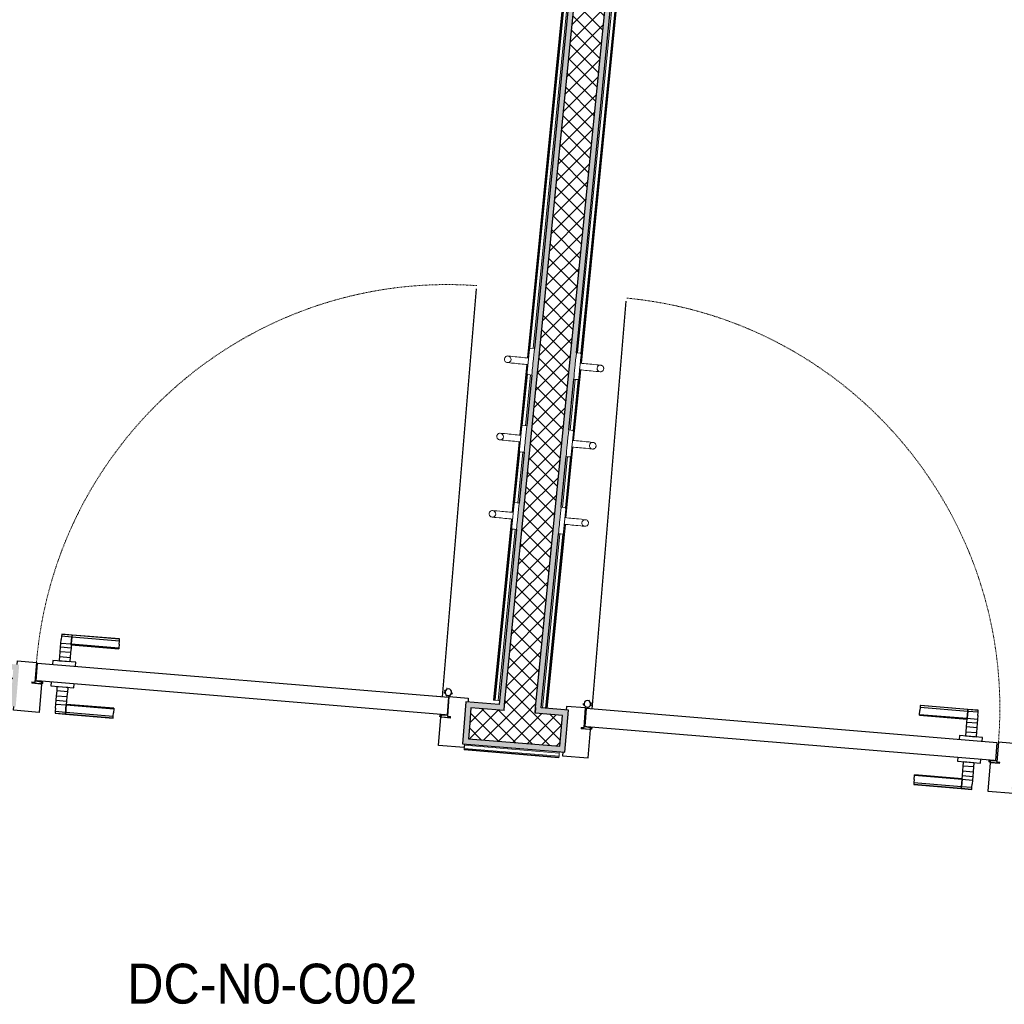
# Model space of a CAD drawing. Header units: millimetres. Extents: x -24070 to 30874, y -36590 to 4541.
# Tile 34 of 86: x -11492 to -9272, y -20233 to -18013. Entities that reach past the tile are written whole.
import ezdxf

# ---------------------------------------------------------------- set-up
doc = ezdxf.new("R2010")
doc.units = ezdxf.units.MM
doc.linetypes.add('Tiret', pattern=[2.5, 1.25, -1.25])
for name, color, linetype, lineweight in [('A-AREA-IDEN', 7, 'Continuous', 30), ('A-DOOR', 7, 'Continuous', 25), ('A-DOOR-FRAM', 7, 'Continuous', 25), ('A-FLOR-HRAL', 7, 'Continuous', 18), ('A-WALL', 7, 'Continuous', 25), ('A-WALL-PATT', 7, 'Continuous', 25), ('BATIEMENT', 7, 'Continuous', 18), ('BATIMENT', 7, 'Continuous', 25), ('ELEMENTS DETAILS', 7, 'Continuous', 18), ('EQP SPE', 7, 'Continuous', 18), ('MOBILIER', 7, 'Continuous', 18), ('SOLS', 7, 'Continuous', 25)]:
    doc.layers.add(name, color=color, linetype=linetype, lineweight=lineweight)
doc.styles.add('Arial', font='arial.ttf', dxfattribs={"width": 0.9, "height": 90})
pattern_1 = [(45, (0, 0), (-17.67767, 17.67767), []), (135, (0, 0), (-17.67767, -17.67767), [])]

# ---------------------------------------------------------------- blocks, each defined once
blk = doc.blocks.new('PRT_SIMPLE_HUI_58x68x48 - PRT_BOIS_1V_930x2040x40-V1-2021_015_1111_DCE_1_50_N0 FINI_PLB_EG')
at = {"layer": 'ELEMENTS DETAILS', "lineweight": 25}
h = blk.add_hatch(color=256, dxfattribs=at)
h.paths.add_polyline_path([(-483.8, -9.7), (-485.1, -11.7), (-496.1, -13.2), (-500.5, -13.6), (-500.5, -14.5), (-495.9, -14.5), (-483.8, -12.8), (-483.8, -10.5)])
h.paths.add_polyline_path([(-508.5, -8), (-508.5, -11.5), (-502, -11.5), (-502.1, -10.2), (-505.2, -10.2), (-505.2, -9.3), (-488.4, -9.4), (-485.1, -10.6), (-483.8, -9.7), (-489.6, -8), (-505.4, -8)])
h = blk.add_hatch(color=256, dxfattribs=at)
h.paths.add_polyline_path([(413.8, -9.7), (413.8, -12.8), (426.2, -14.5), (430.5, -14.1), (430.4, -13.2), (425.9, -13.2), (415.1, -11.7), (414.4, -10.7)])
h.paths.add_polyline_path([(418.5, -8), (413.8, -9.7), (415.1, -10.6), (418.7, -9.3), (435.2, -9.3), (435.2, -10.2), (432, -10.5), (432, -11.5), (438.5, -11.5), (438.5, -8), (418.6, -8)])
at = {"layer": 'A-DOOR'}
for p, q in [((-499.5, -14.5), (-499.5, -54.5)), ((426, -14.5), (-496, -14.5)), ((430.5, -54.5), (430.5, -14.5)), ((-499.5, -54.5), (430.5, -54.5)), ((417, -54.5), (417, -977.5))]:
    blk.add_line(p, q, dxfattribs=at)
at = {"layer": 'A-DOOR-FRAM'}
for p, q in [((-487, 56), (-545, 56)), ((-545, 56), (-545, 47.5)), ((-487, -8), (-487, 56)), ((475, 56), (417, 56)), ((417, 56), (417, -8)), ((475, 47.5), (475, 56)), ((-502, -56), (-502, -11.5)), ((-488.5, -8), (-487, -8)), ((417, -8), (418.5, -8)), ((432, -11.5), (432, -56)), ((-545, -47.5), (-545, -56)), ((-545, -56), (-502, -56)), ((432, -56), (475, -56)), ((475, -56), (475, -47.5))]:
    blk.add_line(p, q, dxfattribs=at)
at = {"layer": 'BATIMENT'}
for p, q in [((-427.1, 55), (-450.6, 55)), ((-450.6, 55), (-450.6, 54.5)), ((-450.6, 54.5), (-450.6, 50.4)), ((-427.1, 54.5), (-450.6, 54.5)), ((-450.6, 50.4), (-450.6, 43.3)), ((-427.1, 50.4), (-450.6, 50.4)), ((-319.6, 55), (-427.1, 55)), ((-427.1, 55), (-427.1, 54.5)), ((-427.1, 54.5), (-427.1, 55)), ((-427.1, 54.5), (-427.1, 50.4)), ((-319.6, 54.5), (-427.1, 54.5)), ((-427.1, 50.4), (-427.1, 54.5)), ((-427.1, 50.4), (-427.1, 43.3)), ((-319.6, 50.4), (-427.1, 50.4)), ((-427.1, 43.3), (-427.1, 50.4)), ((-319.6, 54.5), (-319.6, 55)), ((-319.6, 50.4), (-319.6, 54.5)), ((-319.6, 43.3), (-319.6, 50.4)), ((-450.6, 34), (-450.6, 43.3)), ((-450.6, 25.6), (-450.6, 34)), ((-427.1, 34), (-450.6, 34)), ((-450.6, 15.2), (-450.6, 25.6)), ((-427.1, 25.6), (-450.6, 25.6)), ((-427.1, 34), (-427.1, 43.3)), ((-427.1, 43.3), (-427.1, 34)), ((-427.1, 32.8), (-427.1, 34)), ((-319.6, 34), (-427.1, 34)), ((-427.1, 34), (-427.1, 25.6)), ((-427.1, 32.8), (-319.6, 32.8)), ((-427.1, 25.6), (-427.1, 15.2)), ((-319.6, 43.3), (-319.6, 34)), ((-319.6, 34), (-319.6, 32.8)), ((-450.6, 4.4), (-450.6, 15.2)), ((-427.1, 15.2), (-450.6, 15.2)), ((-450.6, -4), (-450.6, 4.4)), ((-450.6, 4.4), (-427.1, 4.4)), ((-427.1, 15.2), (-427.1, 4.4)), ((-427.1, 4.4), (-427.1, -4)), ((-465.6, -5.5), (-465.6, -14.5)), ((-413.4, -5.5), (-465.6, -5.5)), ((-450.6, -4), (-450.6, -5)), ((-450.6, -5), (-427.1, -5)), ((-427.1, -5), (-427.1, -4)), ((-413.4, -14.5), (-413.4, -5.5)), ((-465.6, -54.5), (-465.6, -63.5)), ((-465.6, -63.5), (-413.4, -63.5)), ((-427.1, -64), (-450.6, -64)), ((-450.6, -64), (-450.6, -65)), ((-450.6, -73.4), (-450.6, -65)), ((-427.1, -65), (-427.1, -64)), ((-427.1, -65), (-427.1, -73.4)), ((-413.4, -63.5), (-413.4, -54.5)), ((-450.6, -84.2), (-450.6, -73.4)), ((-427.1, -73.4), (-450.6, -73.4)), ((-450.6, -94.6), (-450.6, -84.2)), ((-450.6, -84.2), (-427.1, -84.2)), ((-427.1, -73.4), (-427.1, -84.2)), ((-427.1, -84.2), (-427.1, -94.6)), ((-450.6, -103), (-450.6, -94.6)), ((-450.6, -94.6), (-427.1, -94.6)), ((-450.6, -112.3), (-450.6, -103)), ((-450.6, -103), (-427.1, -103)), ((-427.1, -94.6), (-427.1, -103)), ((-427.1, -103), (-427.1, -101.8)), ((-319.6, -101.8), (-427.1, -101.8)), ((-427.1, -112.3), (-427.1, -103)), ((-427.1, -103), (-319.6, -103)), ((-427.1, -103), (-427.1, -112.3)), ((-319.6, -101.8), (-319.6, -103)), ((-319.6, -103), (-319.6, -112.3)), ((-450.6, -112.3), (-450.6, -119.4)), ((-450.6, -119.4), (-450.6, -123.5)), ((-450.6, -119.4), (-427.1, -119.4)), ((-450.6, -123.5), (-450.6, -124)), ((-450.6, -123.5), (-427.1, -123.5)), ((-450.6, -124), (-427.1, -124)), ((-427.1, -112.3), (-427.1, -119.4)), ((-427.1, -119.4), (-427.1, -112.3)), ((-427.1, -119.4), (-427.1, -123.5)), ((-427.1, -119.4), (-319.6, -119.4)), ((-427.1, -123.5), (-427.1, -119.4)), ((-427.1, -123.5), (-427.1, -124)), ((-427.1, -123.5), (-319.6, -123.5)), ((-427.1, -124), (-427.1, -123.5)), ((-427.1, -124), (-319.6, -124)), ((-319.6, -119.4), (-319.6, -112.3)), ((-319.6, -123.5), (-319.6, -119.4)), ((-319.6, -124), (-319.6, -123.5))]:
    blk.add_line(p, q, dxfattribs=at)
at = {"layer": 'BATIMENT', "color": 176, "linetype": 'Tiret', "lineweight": 18, "true_color": 0x000080}
blk.add_arc((428, -54.5), 930, 180, 269.3192, dxfattribs=at)
at = {"layer": 'BATIMENT'}
for radius, start, end in [(9.12, 155.8208, 180), (9.12, 180, 204.1792), (7.5, 360, 180), (7.5, 180, 360), (7.5, 180, 240), (7.5, 135, 165), (9.12, 111.9887, 120), (7.5, 60, 120), (7.5, 270, 0), (9.12, 60, 68.0113), (7.5, 0, 30), (9.12, 0, 24.1792), (9.12, 240, 247.0854)]:
    blk.add_arc((429, -65.5), radius, start, end, dxfattribs=at)
at = {"layer": 'ELEMENTS DETAILS'}
for p, q in [((-488.5, -8), (-508.5, -8)), ((-508.5, -8), (-508.5, -11.5)), ((-508.5, -11.5), (-502, -11.5)), ((-505.2, -10.2), (-505.2, -9.3)), ((-505.2, -9.3), (-488.7, -9.3)), ((-502, -10.2), (-505.2, -10.2)), ((-502, -11.5), (-502, -10.2)), ((-496.1, -13.2), (-500.5, -13.2)), ((-500.5, -13.2), (-500.5, -14.5)), ((-500.5, -14.5), (-496, -14.5)), ((-485.1, -11.7), (-496.1, -13.2)), ((-496, -14.5), (-483.8, -12.8)), ((-488.7, -9.3), (-485.1, -10.6)), ((-483.8, -9.7), (-488.5, -8)), ((-485.1, -10.6), (-485.1, -11.7)), ((-483.8, -12.8), (-483.8, -9.7)), ((418.5, -8), (413.8, -9.7)), ((413.8, -9.7), (413.8, -12.8)), ((413.8, -12.8), (426, -14.5)), ((415.1, -10.6), (418.7, -9.3)), ((415.1, -11.7), (415.1, -10.6)), ((426.1, -13.2), (415.1, -11.7)), ((438.5, -8), (418.5, -8)), ((418.7, -9.3), (435.2, -9.3)), ((426, -14.5), (430.5, -14.5)), ((430.5, -13.2), (426.1, -13.2)), ((430.5, -14.5), (430.5, -13.2)), ((435.2, -10.2), (432, -10.2)), ((432, -10.2), (432, -11.5)), ((432, -11.5), (438.5, -11.5)), ((435.2, -9.3), (435.2, -10.2)), ((438.5, -11.5), (438.5, -8))]:
    blk.add_line(p, q, dxfattribs=at)
at = {"layer": 'EQP SPE'}
for p, q in [((430.5, -40.5), (430.5, -54.5)), ((430.5, -54.5), (403.5, -54.5))]:
    blk.add_line(p, q, dxfattribs=at)
blk = doc.blocks.new('PRT_SIMPLE_HUI_58x68x48 - PRT_BOIS_1V_930x2040x40-552385-2021_015_1111_DCE_1_50_N0 FINI_PLB_EG')
at = {"layer": 'ELEMENTS DETAILS', "lineweight": 25}
h = blk.add_hatch(color=256, dxfattribs=at)
h.paths.add_polyline_path([(-483.8, 9.7), (-483.8, 12.8), (-496.2, 14.5), (-500.5, 14.1), (-500.4, 13.2), (-495.9, 13.2), (-485.1, 11.7), (-484.4, 10.7)])
h.paths.add_polyline_path([(-488.5, 8), (-483.8, 9.7), (-485.1, 10.6), (-488.7, 9.3), (-505.2, 9.3), (-505.2, 10.2), (-502, 10.5), (-502, 11.5), (-508.5, 11.5), (-508.5, 8), (-488.6, 8)])
h = blk.add_hatch(color=256, dxfattribs=at)
h.paths.add_polyline_path([(413.8, 9.7), (415.1, 11.7), (426.1, 13.2), (430.5, 13.6), (430.5, 14.5), (425.9, 14.5), (413.8, 12.8), (413.8, 10.5)])
h.paths.add_polyline_path([(438.5, 8), (438.5, 11.5), (432, 11.5), (432.1, 10.2), (435.2, 10.2), (435.2, 9.3), (418.4, 9.4), (415.1, 10.6), (413.8, 9.7), (419.6, 8), (435.4, 8)])
at = {"layer": 'A-DOOR'}
for p, q in [((417, 54.5), (417, 977.5)), ((-499.5, 54.5), (430.5, 54.5)), ((-499.5, 14.5), (-499.5, 54.5)), ((430.5, 54.5), (430.5, 14.5)), ((426, 14.5), (-496, 14.5))]:
    blk.add_line(p, q, dxfattribs=at)
at = {"layer": 'A-DOOR-FRAM'}
for p, q in [((-545, 56), (-502, 56)), ((-545, 47.5), (-545, 56)), ((-502, 56), (-502, 11.5)), ((432, 56), (475, 56)), ((432, 11.5), (432, 56)), ((475, 56), (475, 47.5)), ((-488.5, 8), (-487, 8)), ((-487, 8), (-487, -56)), ((417, -56), (417, 8)), ((417, 8), (418.5, 8)), ((-545, -56), (-545, -47.5)), ((-487, -56), (-545, -56)), ((475, -56), (417, -56)), ((475, -47.5), (475, -56))]:
    blk.add_line(p, q, dxfattribs=at)
at = {"layer": 'BATIMENT'}
for p, q in [((-427.1, 124), (-450.6, 124)), ((-450.6, 124), (-450.6, 123.5)), ((-450.6, 123.5), (-450.6, 119.4)), ((-427.1, 123.5), (-450.6, 123.5)), ((-450.6, 119.4), (-450.6, 112.3)), ((-427.1, 119.4), (-450.6, 119.4)), ((-450.6, 103), (-450.6, 112.3)), ((-319.6, 124), (-427.1, 124)), ((-427.1, 124), (-427.1, 123.5)), ((-427.1, 123.5), (-427.1, 124)), ((-427.1, 123.5), (-427.1, 119.4)), ((-319.6, 123.5), (-427.1, 123.5)), ((-427.1, 119.4), (-427.1, 123.5)), ((-427.1, 119.4), (-427.1, 112.3)), ((-319.6, 119.4), (-427.1, 119.4)), ((-427.1, 112.3), (-427.1, 119.4)), ((-427.1, 103), (-427.1, 112.3)), ((-427.1, 112.3), (-427.1, 103)), ((-319.6, 123.5), (-319.6, 124)), ((-319.6, 119.4), (-319.6, 123.5)), ((-319.6, 112.3), (-319.6, 119.4)), ((-319.6, 112.3), (-319.6, 103)), ((-450.6, 94.6), (-450.6, 103)), ((-427.1, 103), (-450.6, 103)), ((-450.6, 84.2), (-450.6, 94.6)), ((-427.1, 94.6), (-450.6, 94.6)), ((-427.1, 101.8), (-427.1, 103)), ((-319.6, 103), (-427.1, 103)), ((-427.1, 103), (-427.1, 94.6)), ((-427.1, 101.8), (-319.6, 101.8)), ((-427.1, 94.6), (-427.1, 84.2)), ((-319.6, 103), (-319.6, 101.8)), ((-450.6, 73.4), (-450.6, 84.2)), ((-427.1, 84.2), (-450.6, 84.2)), ((-450.6, 65), (-450.6, 73.4)), ((-450.6, 73.4), (-427.1, 73.4)), ((-427.1, 84.2), (-427.1, 73.4)), ((-427.1, 73.4), (-427.1, 65)), ((-465.6, 63.5), (-465.6, 54.5)), ((-413.4, 63.5), (-465.6, 63.5)), ((-450.6, 65), (-450.6, 64)), ((-450.6, 64), (-427.1, 64)), ((-427.1, 64), (-427.1, 65)), ((-413.4, 54.5), (-413.4, 63.5)), ((-465.6, 14.5), (-465.6, 5.5)), ((-465.6, 5.5), (-413.4, 5.5)), ((-427.1, 5), (-450.6, 5)), ((-450.6, 5), (-450.6, 4)), ((-450.6, -4.4), (-450.6, 4)), ((-427.1, 4), (-427.1, 5)), ((-427.1, 4), (-427.1, -4.4)), ((-413.4, 5.5), (-413.4, 14.5)), ((-450.6, -15.2), (-450.6, -4.4)), ((-427.1, -4.4), (-450.6, -4.4)), ((-450.6, -25.6), (-450.6, -15.2)), ((-450.6, -15.2), (-427.1, -15.2)), ((-427.1, -4.4), (-427.1, -15.2)), ((-427.1, -15.2), (-427.1, -25.6)), ((-450.6, -34), (-450.6, -25.6)), ((-450.6, -25.6), (-427.1, -25.6)), ((-450.6, -43.3), (-450.6, -34)), ((-450.6, -34), (-427.1, -34)), ((-450.6, -43.3), (-450.6, -50.4)), ((-427.1, -25.6), (-427.1, -34)), ((-427.1, -34), (-427.1, -32.8)), ((-319.6, -32.8), (-427.1, -32.8)), ((-427.1, -43.3), (-427.1, -34)), ((-427.1, -34), (-319.6, -34)), ((-427.1, -34), (-427.1, -43.3)), ((-427.1, -43.3), (-427.1, -50.4)), ((-427.1, -50.4), (-427.1, -43.3)), ((-319.6, -32.8), (-319.6, -34)), ((-319.6, -34), (-319.6, -43.3)), ((-319.6, -50.4), (-319.6, -43.3)), ((-450.6, -50.4), (-450.6, -54.5)), ((-450.6, -50.4), (-427.1, -50.4)), ((-450.6, -54.5), (-450.6, -55)), ((-450.6, -54.5), (-427.1, -54.5)), ((-450.6, -55), (-427.1, -55)), ((-427.1, -50.4), (-427.1, -54.5)), ((-427.1, -50.4), (-319.6, -50.4)), ((-427.1, -54.5), (-427.1, -50.4)), ((-427.1, -54.5), (-427.1, -55)), ((-427.1, -54.5), (-319.6, -54.5)), ((-427.1, -55), (-427.1, -54.5)), ((-427.1, -55), (-319.6, -55)), ((-319.6, -54.5), (-319.6, -50.4)), ((-319.6, -55), (-319.6, -54.5))]:
    blk.add_line(p, q, dxfattribs=at)
at = {"layer": 'BATIMENT', "color": 176, "linetype": 'Tiret', "lineweight": 18, "true_color": 0x000080}
blk.add_arc((428, 54.5), 930, 90.6808, 180, dxfattribs=at)
at = {"layer": 'BATIMENT'}
for radius, start, end in [(9.12, 155.8208, 180), (7.5, 360, 180), (7.5, 120, 180), (9.12, 111.9887, 120), (7.5, 0, 90), (9.12, 180, 204.1792), (7.5, 180, 360), (7.5, 195, 225), (9.12, 240, 248.0113), (7.5, 240, 300), (9.12, 291.9887, 300), (7.5, 330, 0), (9.12, 335.8208, 0)]:
    blk.add_arc((429, 65.5), radius, start, end, dxfattribs=at)
at = {"layer": 'ELEMENTS DETAILS'}
for p, q in [((-508.5, 11.5), (-502, 11.5)), ((-508.5, 8), (-508.5, 11.5)), ((-488.5, 8), (-508.5, 8)), ((-505.2, 10.2), (-505.2, 9.3)), ((-502, 10.2), (-505.2, 10.2)), ((-505.2, 9.3), (-488.7, 9.3)), ((-502, 11.5), (-502, 10.2)), ((-500.5, 14.5), (-496, 14.5)), ((-500.5, 13.2), (-500.5, 14.5)), ((-496.1, 13.2), (-500.5, 13.2)), ((-485.1, 11.7), (-496.1, 13.2)), ((-496, 14.5), (-483.8, 12.8)), ((-488.7, 9.3), (-485.1, 10.6)), ((-483.8, 9.7), (-488.5, 8)), ((-485.1, 10.6), (-485.1, 11.7)), ((-483.8, 12.8), (-483.8, 9.7)), ((413.8, 12.8), (426, 14.5)), ((413.8, 9.7), (413.8, 12.8)), ((418.5, 8), (413.8, 9.7)), ((426.1, 13.2), (415.1, 11.7)), ((415.1, 11.7), (415.1, 10.6)), ((415.1, 10.6), (418.7, 9.3)), ((438.5, 8), (418.5, 8)), ((418.7, 9.3), (435.2, 9.3)), ((426, 14.5), (430.5, 14.5)), ((430.5, 13.2), (426.1, 13.2)), ((430.5, 14.5), (430.5, 13.2)), ((432, 11.5), (438.5, 11.5)), ((432, 10.2), (432, 11.5)), ((435.2, 10.2), (432, 10.2)), ((435.2, 9.3), (435.2, 10.2)), ((438.5, 11.5), (438.5, 8))]:
    blk.add_line(p, q, dxfattribs=at)
at = {"layer": 'EQP SPE'}
for p, q in [((430.5, 54.5), (403.5, 54.5)), ((430.5, 40.5), (430.5, 54.5))]:
    blk.add_line(p, q, dxfattribs=at)
blk = doc.blocks.new('Garde-corps - Garde-corps-505703-2021_015_1111_DCE_1_50_N0 FINI_PLB_EG')
at = {"layer": 'A-FLOR-HRAL'}
for p, q in [((-9935.3, -14734.9), (-10334, -18754.4)), ((-9946.8, -14744.5), (-10346.7, -18775.8)), ((-9945, -14743), (-10345, -18775.9)), ((-9943.1, -14741.4), (-10341.1, -18754.3)), ((-10348.1, -18790.7), (-10363.9, -18949.9)), ((-10346.5, -18790.8), (-10362.3, -18950.1)), ((-10346.9, -18812.7), (-10358.4, -18928.5)), ((-10339.9, -18814.1), (-10351.2, -18928.6)), ((-10365.4, -18964.8), (-10381.2, -19124.1)), ((-10363.8, -18965), (-10379.6, -19124.2)), ((-10364.2, -18986.9), (-10375.7, -19102.6)), ((-10357.2, -18988.3), (-10368.5, -19102.7)), ((-10382.7, -19139), (-10423.2, -19547.4)), ((-10381, -19139.1), (-10421.5, -19547.5)), ((-10381.5, -19161), (-10419.8, -19547.7)), ((-10374.4, -19162.4), (-10412.7, -19548.4)), ((-10423.2, -19547.4), (-10421.5, -19547.5)), ((-10419.8, -19547.7), (-10421.5, -19547.5)), ((-10412.7, -19548.4), (-10419.8, -19547.7)), ((-10412.7, -19548.4), (-10409.7, -19548.7))]:
    blk.add_line(p, q, dxfattribs=at)
blk = doc.blocks.new('Garde-corps - Garde-corps-505843-2021_015_1111_DCE_1_50_N0 FINI_PLB_EG')
at = {"layer": 'A-FLOR-HRAL'}
for p, q in [((-10233.5, -18764.4), (-9905.6, -15459.4)), ((-10226.9, -18787.6), (-9896.8, -15460.3)), ((-10226.4, -18765.7), (-9898.6, -15460.1)), ((-10225.2, -18787.8), (-9895.2, -15460.5)), ((-10244.1, -18961.8), (-10228.3, -18802.6)), ((-10242.5, -18962), (-10226.7, -18802.7)), ((-10250.7, -18938.5), (-10239.4, -18824.1)), ((-10243.7, -18939.8), (-10232.2, -18824.1)), ((-10261.4, -19135.9), (-10245.6, -18976.7)), ((-10259.8, -19136.1), (-10244, -18976.9)), ((-10268, -19112.7), (-10256.7, -18998.2)), ((-10261, -19114), (-10249.5, -18998.3)), ((-10304.1, -19566), (-10262.9, -19150.9)), ((-10302.4, -19566.2), (-10261.2, -19151)), ((-10312.9, -19565.3), (-10273.9, -19172.4)), ((-10305.8, -19565.9), (-10266.8, -19172.4))]:
    blk.add_line(p, q, dxfattribs=at)
blk = doc.blocks.new('Garde-corps - Garde-corps-507494-2021_015_1111_DCE_1_50_N0 FINI_PLB_EG')
at = {"layer": 'A-FLOR-HRAL'}
for p, q in [((-10489.6, -19657.9), (-10489.7, -19659.5)), ((-10489.7, -19659.5), (-10275.8, -19677.2)), ((-10489.6, -19657.9), (-10489.4, -19656.1)), ((-10489.6, -19657.9), (-10275.7, -19675.6)), ((-10489.4, -19656.1), (-10489.3, -19654.5)), ((-10489.4, -19656.1), (-10275.5, -19673.9)), ((-10488.8, -19649), (-10274.9, -19666.8)), ((-10274.9, -19666.8), (-10275.5, -19673.9)), ((-10274.9, -19666.8), (-10274.7, -19663.8)), ((-10275.8, -19677.2), (-10275.7, -19675.6)), ((-10275.5, -19673.9), (-10275.7, -19675.6))]:
    blk.add_line(p, q, dxfattribs=at)
blk = doc.blocks.new('72_PATERE_HEWI SERIE 477 - Colour - 92 Anthracite grey-566101-2021_015_1111_DCE_1_50_N0 FINI_PLB_EG')
at = {"layer": 'ELEMENTS DETAILS'}
for p, q in [((-10342.3, -18757.7), (-10342.8, -18762.6)), ((-10342.2, -18756.2), (-10342.3, -18757.7)), ((-10342.1, -18755.1), (-10342.2, -18756.2)), ((-10340.4, -18753.8), (-10342.1, -18755.1)), ((-10331, -18754.7), (-10340.4, -18753.8)), ((-10331.8, -18762.8), (-10331, -18754.7)), ((-10398.4, -18776.9), (-10398.6, -18778.1)), ((-10398.6, -18778.1), (-10398.6, -18779.4)), ((-10398.6, -18779.4), (-10398.4, -18780.7)), ((-10397.9, -18775.6), (-10398.4, -18776.9)), ((-10398.4, -18780.7), (-10398, -18782)), ((-10397.3, -18774.5), (-10397.9, -18775.6)), ((-10396.4, -18773.5), (-10397.3, -18774.5)), ((-10395.4, -18772.7), (-10396.4, -18773.5)), ((-10394.3, -18772), (-10395.4, -18772.7)), ((-10392.6, -18771.5), (-10394.3, -18772)), ((-10391.1, -18771.4), (-10392.6, -18771.5)), ((-10384.9, -18772), (-10391.1, -18771.4)), ((-10391.1, -18771.4), (-10387.7, -18772.2)), ((-10387.7, -18772.2), (-10391.1, -18771.4)), ((-10387.7, -18772.2), (-10385.4, -18774.1)), ((-10385.4, -18774.1), (-10387.7, -18772.2)), ((-10385.4, -18774.1), (-10384, -18776.8)), ((-10384, -18776.8), (-10385.4, -18774.1)), ((-10381.2, -18772.3), (-10384.9, -18772)), ((-10383.7, -18779.6), (-10384.5, -18782.3)), ((-10384.5, -18782.3), (-10383.7, -18779.6)), ((-10384, -18776.8), (-10383.7, -18779.6)), ((-10383.7, -18779.6), (-10384, -18776.8)), ((-10374.6, -18773), (-10381.2, -18772.3)), ((-10370.3, -18773.4), (-10374.6, -18773)), ((-10365.9, -18773.9), (-10370.3, -18773.4)), ((-10361.6, -18774.3), (-10365.9, -18773.9)), ((-10357.2, -18774.7), (-10361.6, -18774.3)), ((-10352.9, -18775.2), (-10357.2, -18774.7)), ((-10348.5, -18775.6), (-10352.9, -18775.2)), ((-10344.2, -18776), (-10348.5, -18775.6)), ((-10343.6, -18770.8), (-10345.1, -18785.5)), ((-10344.9, -18783.5), (-10344.6, -18780.8)), ((-10344.6, -18780.8), (-10344.4, -18778.2)), ((-10344.4, -18778.2), (-10344.2, -18776)), ((-10342.8, -18762.6), (-10343.6, -18770.8)), ((-10333.7, -18782.1), (-10333.3, -18778.3)), ((-10333.3, -18778.3), (-10332.9, -18774.4)), ((-10332.9, -18774.4), (-10332.6, -18770.7)), ((-10332.6, -18770.7), (-10332.2, -18767.2)), ((-10332.2, -18767.2), (-10331.8, -18762.8)), ((-10398, -18782), (-10397.4, -18783.1)), ((-10397.4, -18783.1), (-10396.5, -18784.1)), ((-10396.5, -18784.1), (-10395.5, -18785)), ((-10395.5, -18785), (-10394.4, -18785.6)), ((-10394.4, -18785.6), (-10393.3, -18786.1)), ((-10393.3, -18786.1), (-10391.9, -18786.3)), ((-10389.1, -18786.1), (-10391.9, -18786.3)), ((-10391.9, -18786.3), (-10389.1, -18786.1)), ((-10391.9, -18786.3), (-10386.3, -18786.9)), ((-10386.4, -18784.7), (-10389.1, -18786.1)), ((-10389.1, -18786.1), (-10386.4, -18784.7)), ((-10384.5, -18782.3), (-10386.4, -18784.7)), ((-10386.4, -18784.7), (-10384.5, -18782.3)), ((-10386.3, -18786.9), (-10382.7, -18787.3)), ((-10382.7, -18787.3), (-10376.1, -18787.9)), ((-10376.1, -18787.9), (-10371.8, -18788.3)), ((-10371.8, -18788.3), (-10367.4, -18788.8)), ((-10367.4, -18788.8), (-10363.1, -18789.2)), ((-10363.1, -18789.2), (-10358.7, -18789.6)), ((-10358.7, -18789.6), (-10354.3, -18790.1)), ((-10354.3, -18790.1), (-10350, -18790.5)), ((-10350, -18790.5), (-10345.6, -18790.9)), ((-10346.8, -18802.5), (-10347.2, -18806.7)), ((-10346.4, -18799), (-10346.8, -18802.5)), ((-10346.1, -18795.2), (-10346.4, -18799)), ((-10345.7, -18791.4), (-10346.1, -18795.2)), ((-10345.1, -18785.5), (-10345.7, -18791.4)), ((-10345.6, -18790.9), (-10345.4, -18788.8)), ((-10345.4, -18788.8), (-10345.2, -18786.1)), ((-10345.2, -18786.1), (-10344.9, -18783.5)), ((-10335.8, -18803.7), (-10334.8, -18793.4)), ((-10334.8, -18793.4), (-10334.4, -18789.6)), ((-10334.4, -18789.6), (-10334.2, -18787)), ((-10334.2, -18787), (-10333.9, -18784.6)), ((-10333.9, -18784.6), (-10333.7, -18782.1)), ((-10347.6, -18810.7), (-10347.7, -18811.7)), ((-10347.7, -18811.7), (-10346.4, -18813.5)), ((-10347.5, -18809.8), (-10347.6, -18810.7)), ((-10347.2, -18806.7), (-10347.5, -18809.8)), ((-10346.4, -18813.5), (-10341.6, -18813.9)), ((-10341.6, -18813.9), (-10336.9, -18814.4)), ((-10336.9, -18814.4), (-10336.2, -18807.6)), ((-10336.2, -18807.6), (-10335.8, -18803.7))]:
    blk.add_line(p, q, dxfattribs=at)
blk = doc.blocks.new('72_PATERE_HEWI SERIE 477 - Colour - 92 Anthracite grey-568995-2021_015_1111_DCE_1_50_N0 FINI_PLB_EG')
at = {"layer": 'ELEMENTS DETAILS'}
for p, q in [((-10238, -18780.1), (-10238.4, -18783.8)), ((-10237.7, -18776.6), (-10238, -18780.1)), ((-10237.2, -18772.2), (-10237.7, -18776.6)), ((-10236.4, -18764.1), (-10237.2, -18772.2)), ((-10227, -18765), (-10236.4, -18764.1)), ((-10227.2, -18782.3), (-10226.4, -18774.1)), ((-10225.6, -18766.7), (-10227, -18765)), ((-10226.4, -18774.1), (-10225.9, -18769.3)), ((-10225.9, -18769.3), (-10225.7, -18767.8)), ((-10225.7, -18767.8), (-10225.6, -18766.7)), ((-10240.3, -18802.8), (-10241.3, -18813.1)), ((-10239.9, -18798.9), (-10240.3, -18802.8)), ((-10239.6, -18796.4), (-10239.9, -18798.9)), ((-10239.4, -18793.9), (-10239.6, -18796.4)), ((-10239.1, -18791.5), (-10239.4, -18793.9)), ((-10238.8, -18787.6), (-10239.1, -18791.5)), ((-10238.4, -18783.8), (-10238.8, -18787.6)), ((-10229.6, -18806.8), (-10229.2, -18802.9)), ((-10229.2, -18802.9), (-10228.6, -18797)), ((-10229, -18800.3), (-10229.2, -18802.5)), ((-10229.2, -18802.5), (-10224.8, -18802.9)), ((-10228.7, -18797.7), (-10229, -18800.3)), ((-10228.4, -18795), (-10228.7, -18797.7)), ((-10228.6, -18797), (-10227.2, -18782.3)), ((-10228.2, -18792.4), (-10228.4, -18795)), ((-10227.9, -18789.7), (-10228.2, -18792.4)), ((-10227.7, -18787.6), (-10227.9, -18789.7)), ((-10223.4, -18788), (-10227.7, -18787.6)), ((-10224.8, -18802.9), (-10220.5, -18803.3)), ((-10219, -18788.4), (-10223.4, -18788)), ((-10220.5, -18803.3), (-10216.1, -18803.8)), ((-10214.6, -18788.9), (-10219, -18788.4)), ((-10210.3, -18789.3), (-10214.6, -18788.9)), ((-10205.9, -18789.7), (-10210.3, -18789.3)), ((-10201.6, -18790.2), (-10205.9, -18789.7)), ((-10197.2, -18790.6), (-10201.6, -18790.2)), ((-10190.6, -18791.2), (-10197.2, -18790.6)), ((-10187, -18791.6), (-10190.6, -18791.2)), ((-10189.6, -18798.9), (-10188.8, -18796.2)), ((-10188.8, -18796.2), (-10189.6, -18798.9)), ((-10189.4, -18801.7), (-10189.6, -18798.9)), ((-10189.6, -18798.9), (-10189.4, -18801.7)), ((-10188, -18804.4), (-10189.4, -18801.7)), ((-10189.4, -18801.7), (-10188, -18804.4)), ((-10188.8, -18796.2), (-10186.9, -18793.8)), ((-10186.9, -18793.8), (-10188.8, -18796.2)), ((-10180.7, -18792.3), (-10187, -18791.6)), ((-10186.9, -18793.8), (-10184.2, -18792.4)), ((-10184.2, -18792.4), (-10186.9, -18793.8)), ((-10184.2, -18792.4), (-10180.7, -18792.3)), ((-10180.7, -18792.3), (-10184.2, -18792.4)), ((-10179.4, -18792.7), (-10180.7, -18792.3)), ((-10177.8, -18793.5), (-10179.4, -18792.7)), ((-10176.8, -18794.4), (-10177.8, -18793.5)), ((-10176, -18795.4), (-10176.8, -18794.4)), ((-10176.1, -18804), (-10175.4, -18802.9)), ((-10175.3, -18796.5), (-10176, -18795.4)), ((-10175.4, -18802.9), (-10175, -18801.6)), ((-10174.9, -18797.8), (-10175.3, -18796.5)), ((-10175, -18801.6), (-10174.7, -18800.4)), ((-10174.7, -18799), (-10174.9, -18797.8)), ((-10174.7, -18800.4), (-10174.7, -18799)), ((-10241.7, -18817), (-10242.4, -18823.8)), ((-10242.4, -18823.8), (-10237.6, -18824.3)), ((-10241.3, -18813.1), (-10241.7, -18817)), ((-10237.6, -18824.3), (-10232.9, -18824.7)), ((-10232.9, -18824.7), (-10231.2, -18823.3)), ((-10231.2, -18823.3), (-10231.1, -18822.3)), ((-10231.1, -18821.4), (-10230.7, -18818.2)), ((-10231.1, -18822.3), (-10231.1, -18821.4)), ((-10230.7, -18818.2), (-10230.3, -18814)), ((-10230.3, -18814), (-10230, -18810.6)), ((-10230, -18810.6), (-10229.6, -18806.8)), ((-10216.1, -18803.8), (-10211.8, -18804.2)), ((-10211.8, -18804.2), (-10207.4, -18804.6)), ((-10207.4, -18804.6), (-10203.1, -18805.1)), ((-10203.1, -18805.1), (-10198.7, -18805.5)), ((-10198.7, -18805.5), (-10192.1, -18806.2)), ((-10192.1, -18806.2), (-10188.5, -18806.5)), ((-10188.5, -18806.5), (-10182.9, -18807.1)), ((-10185.6, -18806.3), (-10188, -18804.4)), ((-10188, -18804.4), (-10185.6, -18806.3)), ((-10182.9, -18807.1), (-10185.6, -18806.3)), ((-10185.6, -18806.3), (-10182.9, -18807.1)), ((-10182.9, -18807.1), (-10181.5, -18807.1)), ((-10181.5, -18807.1), (-10180.3, -18806.9)), ((-10180.3, -18806.9), (-10179.1, -18806.4)), ((-10179.1, -18806.4), (-10177.9, -18805.8)), ((-10177.9, -18805.8), (-10176.9, -18805)), ((-10176.9, -18805), (-10176.1, -18804))]:
    blk.add_line(p, q, dxfattribs=at)
blk = doc.blocks.new('B02_ARC_rvt-1-2021_015_1111_DCE_1_50_N0 FINI_PLB_EG')
at = {"layer": 'A-WALL-PATT', "lineweight": 18}
h = blk.add_hatch(dxfattribs=at)
h.set_pattern_fill('FP_1', color=256, style=0, pattern_type=2)
h.set_pattern_definition(pattern_1)
h.paths.add_polyline_path([(-10329.6, -19576.4), (-9847.3, -14714.2), (-9917.1, -14708.3), (-10399.3, -19570.7), (-10398.1, -19570.8)])
at = {"layer": 'A-WALL-PATT', "true_color": 0xdadada}
blk.add_hatch(color=254, dxfattribs=at).paths.add_polyline_path([(-10398.1, -19558.2), (-9919.5, -14733.2), (-9932, -14732.7), (-10410.6, -19557.2), (-10399.1, -19558.1)])
at = {"layer": 'A-WALL-PATT', "lineweight": 5, "true_color": 0xdadada}
blk.add_hatch(color=254, dxfattribs=at).paths.add_polyline_path([(-10315.9, -19565), (-9837.3, -14740.1), (-9849.8, -14739.6), (-10328.3, -19564)])
h = blk.add_hatch(color=254, dxfattribs=at)
h.paths.add_polyline_path([(-7702.7, -19794.3), (-7701.4, -19781.9), (-9247.1, -19653.7), (-9251.1, -19701), (-9238.6, -19702), (-9235.7, -19667.2), (-7709.9, -19793.7)])
h.paths.add_polyline_path([(-10258.3, -19617.5), (-10254.4, -19570.1), (-10328.3, -19564), (-10329.6, -19576.4), (-10267.9, -19581.6), (-10270.8, -19616.4), (-10267.9, -19616.7)])
h.paths.add_polyline_path([(-10476.8, -19599.3), (-10474, -19564.5), (-10399.3, -19570.7), (-10398.1, -19558.2), (-10485.4, -19551), (-10489.3, -19598.3), (-10479.7, -19599.1)])
h.paths.add_polyline_path([(-11496.5, -19514.8), (-11492.6, -19467.4), (-14708.7, -19200.7), (-14709.8, -19213.1), (-11506.1, -19478.9), (-11509, -19513.7), (-11500.5, -19514.4)])
h.paths.add_polyline_path([(-14779.5, -19207.4), (-14778.5, -19194.9), (-14981.2, -19178.1), (-14982.2, -19190.5), (-14790.9, -19206.4)])
at = {"layer": 'A-WALL-PATT', "lineweight": 18}
h = blk.add_hatch(dxfattribs=at)
h.set_pattern_fill('FP_1', color=256, style=0, pattern_type=2)
h.set_pattern_definition(pattern_1)
h.paths.add_polyline_path([(-7697.4, -19865), (-7690.2, -19795.4), (-9235.7, -19667.2), (-9241.5, -19736.9), (-7702.7, -19864.6)])
h.paths.add_polyline_path([(-10273.6, -19651.3), (-10267.9, -19581.6), (-10474, -19564.5), (-10479.7, -19634.2), (-10329.6, -19646.7)])
h.paths.add_polyline_path([(-11511.9, -19548.6), (-11506.1, -19478.9), (-14969.8, -19191.6), (-14975.6, -19261.3), (-11548.7, -19545.6)])
at = {"layer": 'A-WALL-PATT', "true_color": 0xdadada}
h = blk.add_hatch(color=254, dxfattribs=at)
h.paths.add_polyline_path([(-7711.2, -19876.4), (-7709.9, -19864), (-9241.5, -19736.9), (-9238.6, -19702), (-9251.1, -19701), (-9255, -19748.4), (-7716.9, -19875.9)])
h.paths.add_polyline_path([(-10262.2, -19664.8), (-10258.3, -19617.5), (-10270.8, -19616.4), (-10273.6, -19651.3), (-10479.7, -19634.2), (-10476.8, -19599.3), (-10489.3, -19598.3), (-10493.2, -19645.6), (-10271.4, -19664)])
h.paths.add_polyline_path([(-11500.5, -19562.1), (-11496.5, -19514.8), (-11509, -19513.7), (-11511.9, -19548.6), (-14905.8, -19267.1), (-14906.8, -19279.6), (-11511.9, -19561.2)])
at = {"layer": 'A-WALL'}
for p, q in [((-10398.1, -19558.2), (-9919.5, -14733.2)), ((-10328.3, -19564), (-9849.8, -14739)), ((-10399.3, -19570.7), (-10398.1, -19558.2)), ((-10399.3, -19570.7), (-10398.1, -19558.2)), ((-10474, -19564.5), (-10476.8, -19599.3)), ((-10399.3, -19570.7), (-10474, -19564.5)), ((-10329.6, -19576.4), (-10328.3, -19564)), ((-10328.3, -19564), (-10329.6, -19576.4)), ((-10267.9, -19581.6), (-10329.6, -19576.4)), ((-10476.8, -19599.3), (-10479.7, -19634.2)), ((-10270.8, -19616.4), (-10267.9, -19581.6)), ((-10273.6, -19651.3), (-10270.8, -19616.4)), ((-10479.7, -19634.2), (-10273.6, -19651.3))]:
    blk.add_line(p, q, dxfattribs=at)
at = {"layer": 'BATIEMENT', "lineweight": 25}
for p, q in [((-9932, -14732.2), (-10331, -18754.7)), ((-10236.4, -18764.1), (-9908.6, -15459.1)), ((-10336.9, -18814.4), (-10348.3, -18928.8)), ((-10253.7, -18938.2), (-10242.4, -18823.8)), ((-10354.2, -18988.6), (-10365.5, -19103)), ((-10271, -19112.4), (-10259.6, -18997.9)), ((-10371.4, -19162.7), (-10410.6, -19557.2)), ((-10315.9, -19565), (-10276.9, -19172.1)), ((-10485.4, -19551), (-10493.2, -19645.6)), ((-10410.6, -19557.2), (-10485.4, -19551)), ((-10254.4, -19570.1), (-10315.9, -19565)), ((-10262.2, -19664.8), (-10254.4, -19570.1)), ((-10493.2, -19645.6), (-10262.2, -19664.8))]:
    blk.add_line(p, q, dxfattribs=at)
at = {"layer": 'SOLS'}
for p, q in [((-11457.1, -19503.5), (-11455.6, -19503.6)), ((-11442.6, -19509.3), (-11442.4, -19507.3)), ((-11442.3, -19506), (-11442.2, -19504.7)), ((-10541.3, -19579.5), (-10541.4, -19580.7)), ((-10541.5, -19582), (-10541.7, -19584)), ((-10527.8, -19580.6), (-10526.3, -19580.7)), ((-10218.9, -19606.2), (-10217.4, -19606.3)), ((-10204.3, -19612), (-10204.1, -19610)), ((-10204, -19608.7), (-10203.9, -19607.4)), ((-9303.2, -19684.7), (-9303.4, -19686.7)), ((-9303, -19682.2), (-9303.1, -19683.4)), ((-9289.6, -19683.3), (-9288.1, -19683.4))]:
    blk.add_line(p, q, dxfattribs=at)
at = {"layer": 'BATIEMENT', "lineweight": 18}
for name in ['Garde-corps - Garde-corps-505703-2021_015_1111_DCE_1_50_N0 FINI_PLB_EG', 'Garde-corps - Garde-corps-505843-2021_015_1111_DCE_1_50_N0 FINI_PLB_EG', 'Garde-corps - Garde-corps-507494-2021_015_1111_DCE_1_50_N0 FINI_PLB_EG']:
    blk.add_blockref(name, (0, 0), dxfattribs=at)
at = {"layer": 'BATIMENT', "lineweight": 18}
for name, p, rotation in [('PRT_SIMPLE_HUI_58x68x48 - PRT_BOIS_1V_930x2040x40-552385-2021_015_1111_DCE_1_50_N0 FINI_PLB_EG', (-10958, -19559.4), 355.258613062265), ('PRT_SIMPLE_HUI_58x68x48 - PRT_BOIS_1V_930x2040x40-V1-2021_015_1111_DCE_1_50_N0 FINI_PLB_EG', (-9789.6, -19656.4), 175.2586130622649)]:
    blk.add_blockref(name, p, dxfattribs=dict(at, rotation=rotation))
at = {"layer": 'MOBILIER', "lineweight": 18}
for name, p in [('72_PATERE_HEWI SERIE 477 - Colour - 92 Anthracite grey-566101-2021_015_1111_DCE_1_50_N0 FINI_PLB_EG', (0, 0)), ('72_PATERE_HEWI SERIE 477 - Colour - 92 Anthracite grey-568995-2021_015_1111_DCE_1_50_N0 FINI_PLB_EG', (0, 0)), ('72_PATERE_HEWI SERIE 477 - Colour - 92 Anthracite grey-566101-2021_015_1111_DCE_1_50_N0 FINI_PLB_EG', (-17.3, -174.1)), ('72_PATERE_HEWI SERIE 477 - Colour - 92 Anthracite grey-568995-2021_015_1111_DCE_1_50_N0 FINI_PLB_EG', (-17.3, -174.1)), ('72_PATERE_HEWI SERIE 477 - Colour - 92 Anthracite grey-566101-2021_015_1111_DCE_1_50_N0 FINI_PLB_EG', (-34.5, -348.3)), ('72_PATERE_HEWI SERIE 477 - Colour - 92 Anthracite grey-568995-2021_015_1111_DCE_1_50_N0 FINI_PLB_EG', (-34.5, -348.3))]:
    blk.add_blockref(name, p, dxfattribs=at)

msp = doc.modelspace()

# ---------------------------------------------------------------- block references
at = {"lineweight": 5}
msp.add_blockref('B02_ARC_rvt-1-2021_015_1111_DCE_1_50_N0 FINI_PLB_EG', (0, 0), dxfattribs=at)

# ---------------------------------------------------------------- texts
at = {"layer": 'A-AREA-IDEN', "color": 8, "true_color": 0x808080, "insert": (-11249, -20141.5), "char_height": 90, "width": 779.24, "attachment_point": 1, "style": 'Arial'}
msp.add_mtext('DC-N0-C002', dxfattribs=at)

doc.saveas('drawing.dxf')
